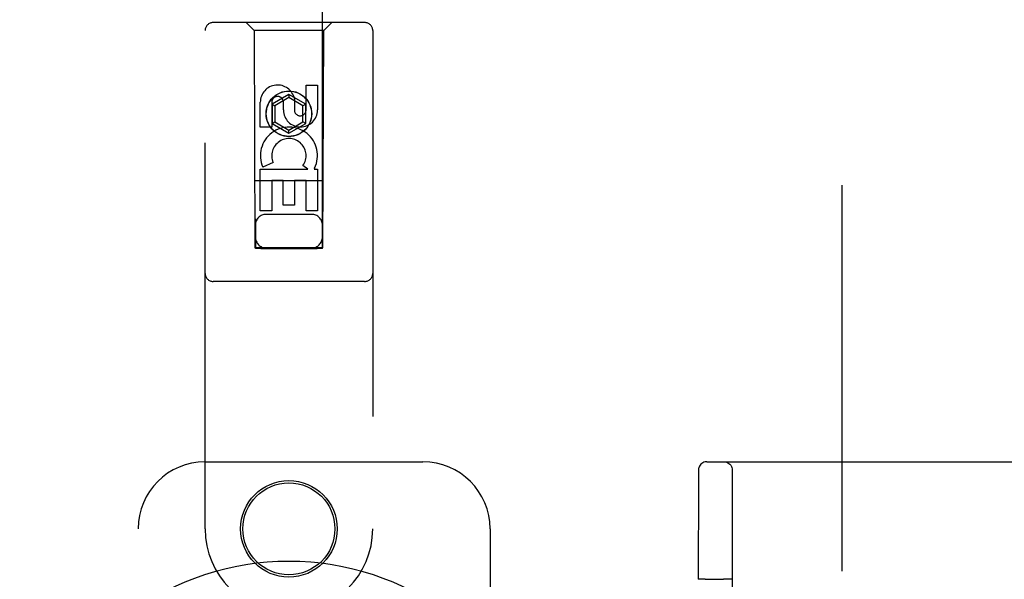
# Model space of a CAD drawing. Header units: inches. Extents: x 0 to 262, y 0 to 169.
# Tile 14 of 78: x 77.82 to 81.49, y 94.57 to 96.65. Entities that reach past the tile are written whole.
import ezdxf

# ---------------------------------------------------------------- set-up
doc = ezdxf.new("R2010")
doc.units = ezdxf.units.IN
doc.header["$LTSCALE"] = 14.384615
doc.header["$MEASUREMENT"] = 0
doc.linetypes.add('HIDDEN', pattern=[0.2, 0.1, -0.1])
doc.layers.add('DEFAULT_2', color=8, linetype='HIDDEN')
doc.layers.add('SECONDARY_DOOR_ASSEMBLY', color=7, linetype='CONTINUOUS')

msp = doc.modelspace()

# ---------------------------------------------------------------- linework, layer by layer
at = {"layer": 'DEFAULT_2', "color": 8, "linetype": 'HIDDEN'}
for p, q in [((80.8865, 121.9278), (80.8865, 65.3308)), ((80.3822, 95.0043), (81.7671, 95.0043)), ((80.351, 94.9619), (80.3508, 94.932)), ((80.3511, 94.9706), (80.351, 94.9682)), ((80.351, 94.9682), (80.351, 94.9619)), ((80.3511, 94.9723), (80.3511, 94.9706)), ((80.4773, 94.9733), (80.4773, 92.2853)), ((80.3508, 94.932), (80.3503, 94.5662)), ((80.3672, 94.5667), (80.3594, 94.5666)), ((80.3764, 94.5667), (80.3672, 94.5667)), ((80.3764, 94.5667), (80.4442, 94.5668)), ((80.4538, 94.5667), (80.4442, 94.5668))]:
    msp.add_line(p, q, dxfattribs=at)
for points in [[(80.3822, 95.0043), (80.3766, 95.0038), (80.3717, 95.0024), (80.3676, 95.0006), (80.364, 94.9984), (80.3603, 94.9952), (80.3573, 94.9917), (80.3552, 94.9884), (80.3536, 94.9852), (80.3524, 94.9818), (80.3517, 94.9787), (80.3514, 94.9769), (80.3513, 94.9758), (80.3512, 94.975), (80.3512, 94.9745), (80.3512, 94.974), (80.3512, 94.9736), (80.3511, 94.9732), (80.3511, 94.9723)], [(80.4463, 95.0043), (80.4512, 95.0039), (80.4559, 95.0027), (80.4604, 95.0009), (80.4645, 94.9983), (80.4682, 94.9952), (80.4714, 94.9915), (80.4739, 94.9873), (80.4758, 94.9828), (80.4769, 94.9781), (80.4773, 94.9733)], [(80.3594, 94.5666), (80.3562, 94.5665), (80.3537, 94.5665), (80.3518, 94.5664), (80.3507, 94.5663), (80.3503, 94.5662)], [(80.4753, 94.5662), (80.4749, 94.5663), (80.4738, 94.5664), (80.4719, 94.5665), (80.4694, 94.5665), (80.4662, 94.5666), (80.4625, 94.5667), (80.4538, 94.5667)]]:
    msp.add_lwpolyline(points, dxfattribs=at)
at = {"layer": 'SECONDARY_DOOR_ASSEMBLY', "color": 8, "linetype": 'HIDDEN'}
for p, q in [((78.699, 121.8018), (78.699, 95.8)), ((78.949, 95.8), (78.949, 121.8018)), ((79.1065, 96.6418), (78.5415, 96.6418)), ((78.694, 96.6118), (78.664, 96.6418)), ((78.954, 96.6118), (78.984, 96.6418)), ((78.5115, 94.7543), (78.5115, 96.6118)), ((78.694, 96.6118), (78.6975, 95.8018)), ((78.954, 96.6118), (78.694, 96.6118)), ((78.9505, 95.8018), (78.954, 96.6118)), ((79.1365, 96.6118), (79.1365, 94.7543)), ((78.8882, 96.3159), (78.8882, 96.4083)), ((78.8882, 96.4083), (78.9306, 96.4083)), ((78.9306, 96.4083), (78.9306, 96.3159)), ((78.824, 96.3736), (78.7615, 96.3375)), ((78.824, 96.3621), (78.7715, 96.3318)), ((78.824, 96.3736), (78.824, 96.3621)), ((78.8865, 96.3375), (78.824, 96.3736)), ((78.8765, 96.3318), (78.824, 96.3621)), ((78.8446, 96.3582), (78.8446, 96.312)), ((78.7174, 96.252), (78.7174, 96.3444)), ((78.7598, 96.3444), (78.7598, 96.252)), ((78.7615, 96.3375), (78.7615, 96.2654)), ((78.7615, 96.3375), (78.7715, 96.3318)), ((78.7715, 96.3318), (78.7715, 96.2711)), ((78.8037, 96.3159), (78.8037, 96.3444)), ((78.8865, 96.3375), (78.8765, 96.3318)), ((78.8765, 96.2711), (78.8765, 96.3318)), ((78.8865, 96.2654), (78.8865, 96.3375)), ((78.7598, 96.252), (78.7174, 96.252)), ((78.7615, 96.2654), (78.7715, 96.2711)), ((78.7615, 96.2654), (78.824, 96.2293)), ((78.7715, 96.2711), (78.824, 96.2408)), ((78.824, 96.2408), (78.8765, 96.2711)), ((78.824, 96.2293), (78.8865, 96.2654)), ((78.824, 96.2293), (78.824, 96.2408)), ((78.8865, 96.2654), (78.8765, 96.2711)), ((78.7174, 95.9396), (78.7174, 96.0957)), ((78.7174, 96.0957), (78.895, 96.0957)), ((78.7655, 96.1201), (78.7264, 96.1032)), ((78.895, 96.0957), (78.8764, 96.1088)), ((78.9201, 96.0993), (78.9183, 96.0957)), ((78.9183, 96.0957), (78.9306, 96.0957)), ((78.9306, 96.0957), (78.9306, 95.9396)), ((78.9516, 96.0518), (78.6964, 96.0518)), ((78.7598, 96.0531), (78.7598, 95.9396)), ((78.8022, 96.0531), (78.7598, 96.0531)), ((78.8022, 95.9609), (78.8022, 96.0531)), ((78.8447, 96.0531), (78.8447, 95.9609)), ((78.8882, 96.0531), (78.8447, 96.0531)), ((78.8882, 95.9396), (78.8882, 96.0531)), ((78.8447, 95.9609), (78.8022, 95.9609)), ((78.7598, 95.9396), (78.7174, 95.9396)), ((78.909, 95.9268), (78.739, 95.9268)), ((78.9306, 95.9396), (78.8882, 95.9396)), ((78.6975, 95.8018), (78.9505, 95.8018)), ((78.6997, 95.803), (78.7009, 95.803)), ((78.7009, 95.803), (78.7049, 95.803)), ((78.7062, 95.7999), (78.7017, 95.7999)), ((78.7049, 95.803), (78.7173, 95.8031)), ((78.719, 95.7999), (78.7062, 95.7999)), ((78.7173, 95.8031), (78.929, 95.8031)), ((78.719, 95.7999), (78.929, 95.7999)), ((78.929, 95.8031), (78.9419, 95.803)), ((78.9419, 95.803), (78.9463, 95.803)), ((78.9471, 95.8), (78.9432, 95.7999)), ((78.9483, 95.8), (78.9471, 95.8)), ((79.1065, 95.6768), (78.5415, 95.6768)), ((78.5115, 95.0043), (79.324, 95.0043)), ((78.2615, 92.5043), (78.2615, 94.7543)), ((79.574, 94.7543), (79.574, 94.4011))]:
    msp.add_line(p, q, dxfattribs=at)
for points in [[(78.699, 95.803), (78.6991, 95.803), (78.6993, 95.803), (78.6997, 95.803)], [(78.7017, 95.7999), (78.7002, 95.8), (78.6997, 95.8), (78.6993, 95.8), (78.6991, 95.8), (78.699, 95.8)], [(78.9432, 95.7999), (78.9308, 95.7999), (78.929, 95.7999)], [(78.9463, 95.803), (78.9478, 95.803), (78.9483, 95.803), (78.9487, 95.803), (78.9489, 95.803), (78.949, 95.803)], [(78.949, 95.8), (78.9489, 95.8), (78.9487, 95.8), (78.9483, 95.8)]]:
    msp.add_lwpolyline(points, dxfattribs=at)
for centre, radius in [((78.824, 96.3018), 0.085), ((78.824, 96.3018), 0.0845), ((78.824, 94.7543), 0.18), ((78.824, 94.7543), 0.1715)]:
    msp.add_circle(centre, radius, dxfattribs=at)
for centre, radius, start, end in [((78.5415, 96.6118), 0.03, 90, 180), ((79.1065, 96.6118), 0.03, 0, 90), ((78.7817, 96.3445), 0.0644, 12.2995, 180.0775), ((78.7817, 96.3444), 0.0219, 359.9011, 180), ((78.8671, 96.3159), 0.0635, 180, 360), ((78.8662, 96.3159), 0.0219, 190.307, 360), ((78.8241, 96.1455), 0.1065, 334.2636, 203.4027), ((78.8241, 96.1455), 0.0639, 324.8895, 203.4026), ((78.739, 95.8868), 0.04, 90, 180), ((78.909, 95.8868), 0.04, 0, 90), ((78.739, 95.8418), 0.04, 180, 270), ((78.909, 95.8418), 0.04, 270, 360), ((78.5415, 95.7068), 0.03, 180, 270), ((79.1065, 95.7068), 0.03, 270, 360), ((78.5115, 94.7543), 0.25, 90, 180), ((79.324, 94.7543), 0.25, 0, 90), ((78.824, 94.7543), 0.3125, 180, 360)]:
    msp.add_arc(centre, radius, start, end, dxfattribs=at)
at = {"layer": 'SECONDARY_DOOR_ASSEMBLY', "color": 7, "linetype": 'Continuous'}
msp.add_arc((78.824, 93.6293), 1.0039, 305.5066, 234.4934, dxfattribs=at)

doc.saveas('drawing.dxf')
